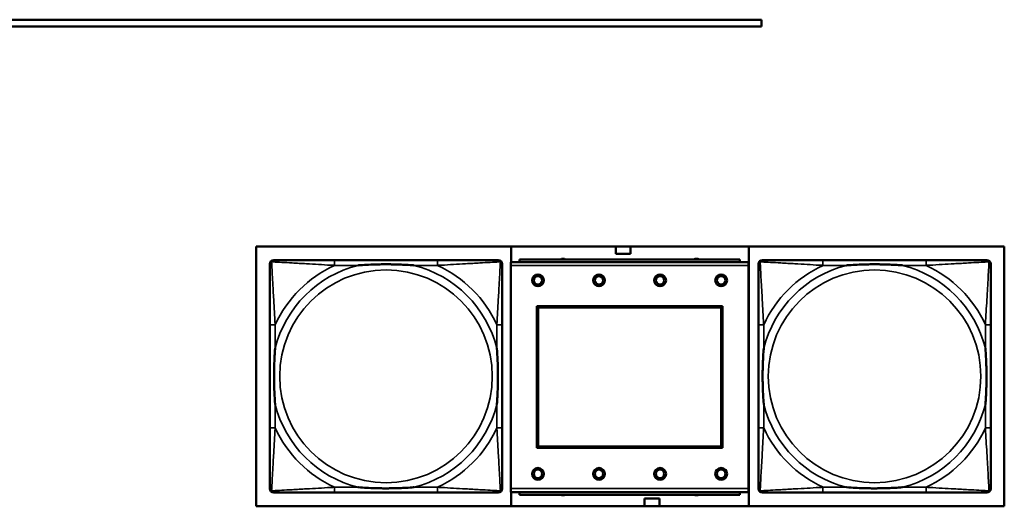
# Model space of a CAD drawing. Header units: inches. Extents: x 23.7 to 69.9, y 6 to 64.2.
# Tile 93 of 158: x 64.8 to 67.7, y 12 to 13.4. Entities that reach past the tile are written whole.
import ezdxf

# ---------------------------------------------------------------- set-up
doc = ezdxf.new("R2010")
doc.units = ezdxf.units.IN
doc.header["$MEASUREMENT"] = 0
doc.layers.add('Visible (ANSI)', color=7, linetype='Continuous', lineweight=50)
doc.layers.add('Visible Narrow (ANSI)', color=7, linetype='Continuous', lineweight=35)

msp = doc.modelspace()

# ---------------------------------------------------------------- linework, layer by layer
at = {"layer": 'Visible (ANSI)'}
for p, q in [((61.0187, 13.425), (67.0187, 13.425)), ((67.0187, 13.425), (67.0187, 13.405)), ((67.0187, 13.405), (61.0187, 13.405)), ((65.5294, 11.9918), (65.5294, 12.7569)), ((65.5294, 12.7569), (67.7345, 12.7569)), ((66.2812, 12.7109), (66.2812, 12.7569)), ((66.5892, 12.7354), (66.5892, 12.7569)), ((66.6332, 12.7569), (66.6332, 12.7354)), ((66.9812, 12.7569), (66.9812, 11.9918)), ((67.7345, 12.7569), (67.7345, 11.9918)), ((66.064, 12.7171), (65.7601, 12.7171)), ((66.9554, 12.7189), (66.3054, 12.7189)), ((66.3054, 12.7109), (66.3054, 12.7189)), ((66.6332, 12.7354), (66.5892, 12.7354)), ((66.9554, 12.7189), (66.9554, 12.7109)), ((67.5041, 12.7171), (67.2001, 12.7171)), ((66.9809, 12.7109), (66.2799, 12.7109)), ((66.2799, 12.7009), (66.2799, 12.7109)), ((66.2799, 12.7009), (66.2799, 12.0439)), ((66.9809, 12.7109), (66.9809, 12.7009)), ((66.9809, 12.0439), (66.9809, 12.7009)), ((66.3569, 12.1639), (66.3569, 12.5809)), ((66.3569, 12.5809), (66.9039, 12.5809)), ((66.3605, 12.5773), (66.9003, 12.5773)), ((66.3605, 12.1675), (66.3605, 12.5773)), ((66.9003, 12.5773), (66.9003, 12.1675)), ((66.9039, 12.5809), (66.9039, 12.1639)), ((65.5696, 12.5266), (65.5696, 12.2227)), ((66.2546, 12.2227), (66.2546, 12.5266)), ((67.0096, 12.5266), (67.0096, 12.2227)), ((67.6946, 12.2227), (67.6946, 12.5266)), ((66.9039, 12.1639), (66.3569, 12.1639)), ((66.9003, 12.1675), (66.3605, 12.1675)), ((66.2799, 12.0339), (66.2799, 12.0439)), ((66.9809, 12.0439), (66.9809, 12.0339)), ((65.7601, 12.0321), (66.064, 12.0321)), ((66.2799, 12.0339), (66.9809, 12.0339)), ((66.2812, 11.9918), (66.2812, 12.0339)), ((66.3054, 12.0339), (66.3054, 12.0259)), ((66.9554, 12.0259), (66.3054, 12.0259)), ((66.9554, 12.0259), (66.9554, 12.0339)), ((67.2001, 12.0321), (67.5041, 12.0321)), ((67.7345, 11.9918), (65.5294, 11.9918)), ((66.6742, 12.0144), (66.7182, 12.0144)), ((66.6742, 11.9918), (66.6742, 12.0144)), ((66.7182, 12.0144), (66.7182, 11.9918))]:
    msp.add_line(p, q, dxfattribs=at)
for centre, radius in [((66.3599, 12.6573), 0.0175), ((66.3599, 12.6573), 0.0125), ((66.5399, 12.6573), 0.0175), ((66.5399, 12.6573), 0.0125), ((66.7199, 12.6573), 0.0175), ((66.7199, 12.6573), 0.0125), ((66.8999, 12.6573), 0.0175), ((66.8999, 12.6573), 0.0125), ((66.3599, 12.0873), 0.0175), ((66.5399, 12.0873), 0.0175), ((66.7199, 12.0873), 0.0175), ((66.8999, 12.0873), 0.0175), ((66.3599, 12.0873), 0.0125), ((66.5399, 12.0873), 0.0125), ((66.7199, 12.0873), 0.0125), ((66.8999, 12.0873), 0.0125)]:
    msp.add_circle(centre, radius, dxfattribs=at)
for centre, radius, start, end in [((65.5814, 12.7053), 0.0118, 90, 180), ((66.2428, 12.7053), 0.0118, 0, 90), ((66.4338, 12.7033), 0.0175, 63.5005, 116.4995), ((66.8275, 12.7033), 0.0175, 63.5005, 116.4995), ((67.0214, 12.7053), 0.0118, 90, 180), ((67.6828, 12.7053), 0.0118, 0, 90), ((65.5814, 12.0439), 0.0118, 180, 270), ((66.2428, 12.0439), 0.0118, 270, 360), ((67.0214, 12.0439), 0.0118, 180, 270), ((67.6828, 12.0439), 0.0118, 270, 360), ((66.4338, 12.0419), 0.0175, 245.4758, 294.5242), ((66.8275, 12.0419), 0.0175, 245.4758, 294.5242)]:
    msp.add_arc(centre, radius, start, end, dxfattribs=at)
for points, knots in [([(65.7601, 12.7171), (65.7565, 12.7171), (65.753, 12.7171), (65.7494, 12.7171), (65.7161, 12.7171), (65.6824, 12.7171), (65.6516, 12.7171), (65.6246, 12.7171), (65.5991, 12.7171), (65.5857, 12.7171), (65.584, 12.7171), (65.5826, 12.7171), (65.5814, 12.7171)], [0, 0, 0, 0, 0.0272471, 0.0272471, 0.0272471, 0.2790553, 0.2790553, 0.2790553, 0.4988354, 0.4988354, 0.4988354, 0.5252205, 0.5252205, 0.5252205, 0.5252205]), ([(66.2428, 12.7171), (66.2279, 12.7171), (66.1863, 12.7171), (66.1456, 12.7171), (66.1191, 12.7171), (66.0913, 12.7171), (66.064, 12.7171)], [-0.5252205, -0.5252205, -0.5252205, -0.5252205, -0.20743, -0.20743, -0.20743, 0, 0, 0, 0]), ([(67.2001, 12.7171), (67.1966, 12.7171), (67.193, 12.7171), (67.1894, 12.7171), (67.1562, 12.7171), (67.1225, 12.7171), (67.0916, 12.7171), (67.0647, 12.7171), (67.0391, 12.7171), (67.0257, 12.7171), (67.0241, 12.7171), (67.0226, 12.7171), (67.0214, 12.7171)], [0, 0, 0, 0, 0.0272471, 0.0272471, 0.0272471, 0.2790553, 0.2790553, 0.2790553, 0.4988354, 0.4988354, 0.4988354, 0.5252205, 0.5252205, 0.5252205, 0.5252205]), ([(67.6828, 12.7171), (67.6679, 12.7171), (67.6263, 12.7171), (67.5857, 12.7171), (67.5591, 12.7171), (67.5313, 12.7171), (67.5041, 12.7171)], [-0.5252205, -0.5252205, -0.5252205, -0.5252205, -0.20743, -0.20743, -0.20743, 0, 0, 0, 0]), ([(65.5696, 12.7053), (65.5696, 12.6904), (65.5696, 12.6488), (65.5696, 12.6082), (65.5696, 12.5817), (65.5696, 12.5538), (65.5696, 12.5266)], [-0.5252205, -0.5252205, -0.5252205, -0.5252205, -0.20743, -0.20743, -0.20743, 0, 0, 0, 0]), ([(65.8293, 12.7014), (65.8298, 12.7014), (65.8302, 12.7015), (65.8467, 12.7027), (65.8628, 12.7036), (65.8857, 12.7043), (65.8924, 12.7044), (65.9016, 12.7045), (65.9041, 12.7045), (65.9081, 12.7046), (65.9098, 12.7046), (65.9129, 12.7046), (65.9144, 12.7046), (65.918, 12.7046), (65.92, 12.7045), (65.9262, 12.7045), (65.9303, 12.7044), (65.9401, 12.7042), (65.9457, 12.7041), (65.9654, 12.7033), (65.9795, 12.7025), (65.994, 12.7015), (65.9944, 12.7014), (65.9948, 12.7014)], [-0.416114, -0.416114, -0.416114, -0.416114, -0.4127691, -0.4127691, -0.2896446, -0.2896446, -0.2388934, -0.2388934, -0.2201881, -0.2201881, -0.2080204, -0.2080204, -0.196499, -0.196499, -0.1809939, -0.1809939, -0.149741, -0.149741, -0.1073162, -0.1073162, 0, 0, 0.0033356, 0.0033356, 0.0033356, 0.0033356]), ([(66.2546, 12.5266), (66.2546, 12.5302), (66.2546, 12.5337), (66.2546, 12.5373), (66.2546, 12.5705), (66.2546, 12.6043), (66.2546, 12.6351), (66.2546, 12.6621), (66.2546, 12.6876), (66.2546, 12.701), (66.2546, 12.7027), (66.2546, 12.7041), (66.2546, 12.7053)], [0, 0, 0, 0, 0.0272471, 0.0272471, 0.0272471, 0.2790553, 0.2790553, 0.2790553, 0.4988354, 0.4988354, 0.4988354, 0.5252205, 0.5252205, 0.5252205, 0.5252205]), ([(67.0096, 12.7053), (67.0096, 12.6904), (67.0096, 12.6488), (67.0096, 12.6082), (67.0096, 12.5817), (67.0096, 12.5538), (67.0096, 12.5266)], [-0.5252205, -0.5252205, -0.5252205, -0.5252205, -0.20743, -0.20743, -0.20743, 0, 0, 0, 0]), ([(67.2694, 12.7014), (67.2698, 12.7014), (67.2702, 12.7015), (67.2867, 12.7027), (67.3028, 12.7036), (67.3258, 12.7043), (67.3325, 12.7044), (67.3416, 12.7045), (67.3441, 12.7045), (67.3482, 12.7046), (67.3498, 12.7046), (67.3529, 12.7046), (67.3544, 12.7046), (67.358, 12.7046), (67.3601, 12.7045), (67.3662, 12.7045), (67.3704, 12.7044), (67.3801, 12.7042), (67.3857, 12.7041), (67.4055, 12.7033), (67.4195, 12.7025), (67.434, 12.7015), (67.4344, 12.7014), (67.4349, 12.7014)], [-0.416114, -0.416114, -0.416114, -0.416114, -0.4127691, -0.4127691, -0.2896446, -0.2896446, -0.2388934, -0.2388934, -0.2201881, -0.2201881, -0.2080204, -0.2080204, -0.196499, -0.196499, -0.1809939, -0.1809939, -0.149741, -0.149741, -0.1073162, -0.1073162, 0, 0, 0.0033356, 0.0033356, 0.0033356, 0.0033356]), ([(67.6946, 12.5266), (67.6946, 12.5302), (67.6946, 12.5337), (67.6946, 12.5373), (67.6946, 12.5705), (67.6946, 12.6043), (67.6946, 12.6351), (67.6946, 12.6621), (67.6946, 12.6876), (67.6946, 12.701), (67.6946, 12.7027), (67.6946, 12.7041), (67.6946, 12.7053)], [0, 0, 0, 0, 0.0272471, 0.0272471, 0.0272471, 0.2790553, 0.2790553, 0.2790553, 0.4988354, 0.4988354, 0.4988354, 0.5252205, 0.5252205, 0.5252205, 0.5252205]), ([(65.5853, 12.2919), (65.5853, 12.2923), (65.5852, 12.2927), (65.584, 12.3092), (65.5831, 12.3253), (65.5824, 12.3483), (65.5823, 12.355), (65.5822, 12.3641), (65.5822, 12.3666), (65.5821, 12.3707), (65.5821, 12.3723), (65.5821, 12.3754), (65.5821, 12.377), (65.5821, 12.3805), (65.5822, 12.3826), (65.5822, 12.3887), (65.5823, 12.3929), (65.5825, 12.4026), (65.5826, 12.4082), (65.5834, 12.428), (65.5842, 12.442), (65.5852, 12.4565), (65.5853, 12.4569), (65.5853, 12.4574)], [-0.416114, -0.416114, -0.416114, -0.416114, -0.4127691, -0.4127691, -0.2896446, -0.2896446, -0.2388934, -0.2388934, -0.2201881, -0.2201881, -0.2080204, -0.2080204, -0.196499, -0.196499, -0.1809939, -0.1809939, -0.149741, -0.149741, -0.1073162, -0.1073162, 0, 0, 0.0033356, 0.0033356, 0.0033356, 0.0033356]), ([(66.2388, 12.4574), (66.2389, 12.4569), (66.2389, 12.4565), (66.2402, 12.44), (66.241, 12.4239), (66.2417, 12.401), (66.2419, 12.3943), (66.242, 12.3851), (66.242, 12.3826), (66.242, 12.3785), (66.242, 12.3769), (66.242, 12.3738), (66.242, 12.3723), (66.242, 12.3687), (66.242, 12.3667), (66.2419, 12.3605), (66.2419, 12.3564), (66.2417, 12.3466), (66.2415, 12.341), (66.2408, 12.3213), (66.24, 12.3072), (66.2389, 12.2927), (66.2389, 12.2923), (66.2388, 12.2919)], [-0.416114, -0.416114, -0.416114, -0.416114, -0.4127691, -0.4127691, -0.2896446, -0.2896446, -0.2388934, -0.2388934, -0.2201881, -0.2201881, -0.2080204, -0.2080204, -0.196499, -0.196499, -0.1809939, -0.1809939, -0.149741, -0.149741, -0.1073162, -0.1073162, 0, 0, 0.0033356, 0.0033356, 0.0033356, 0.0033356]), ([(67.0253, 12.2919), (67.0253, 12.2923), (67.0253, 12.2927), (67.024, 12.3092), (67.0232, 12.3253), (67.0225, 12.3483), (67.0223, 12.355), (67.0222, 12.3641), (67.0222, 12.3666), (67.0222, 12.3707), (67.0222, 12.3723), (67.0222, 12.3754), (67.0222, 12.377), (67.0222, 12.3805), (67.0222, 12.3826), (67.0222, 12.3887), (67.0223, 12.3929), (67.0225, 12.4026), (67.0227, 12.4082), (67.0234, 12.428), (67.0242, 12.442), (67.0253, 12.4565), (67.0253, 12.4569), (67.0253, 12.4574)], [-0.416114, -0.416114, -0.416114, -0.416114, -0.4127691, -0.4127691, -0.2896446, -0.2896446, -0.2388934, -0.2388934, -0.2201881, -0.2201881, -0.2080204, -0.2080204, -0.196499, -0.196499, -0.1809939, -0.1809939, -0.149741, -0.149741, -0.1073162, -0.1073162, 0, 0, 0.0033356, 0.0033356, 0.0033356, 0.0033356]), ([(67.6789, 12.4574), (67.6789, 12.4569), (67.6789, 12.4565), (67.6802, 12.44), (67.681, 12.4239), (67.6817, 12.401), (67.6819, 12.3943), (67.682, 12.3851), (67.682, 12.3826), (67.682, 12.3785), (67.682, 12.3769), (67.6821, 12.3738), (67.682, 12.3723), (67.682, 12.3687), (67.682, 12.3667), (67.682, 12.3605), (67.6819, 12.3564), (67.6817, 12.3466), (67.6815, 12.341), (67.6808, 12.3213), (67.68, 12.3072), (67.6789, 12.2927), (67.6789, 12.2923), (67.6789, 12.2919)], [-0.416114, -0.416114, -0.416114, -0.416114, -0.4127691, -0.4127691, -0.2896446, -0.2896446, -0.2388934, -0.2388934, -0.2201881, -0.2201881, -0.2080204, -0.2080204, -0.196499, -0.196499, -0.1809939, -0.1809939, -0.149741, -0.149741, -0.1073162, -0.1073162, 0, 0, 0.0033356, 0.0033356, 0.0033356, 0.0033356]), ([(65.5696, 12.2227), (65.5696, 12.1954), (65.5696, 12.1676), (65.5696, 12.141), (65.5696, 12.1004), (65.5696, 12.0588), (65.5696, 12.0439)], [3.9382945, 3.9382945, 3.9382945, 3.9382945, 4.1457245, 4.1457245, 4.1457245, 4.463515, 4.463515, 4.463515, 4.463515]), ([(66.2546, 12.0439), (66.2546, 12.0588), (66.2546, 12.1004), (66.2546, 12.141), (66.2546, 12.1676), (66.2546, 12.1954), (66.2546, 12.2227)], [-0.5252205, -0.5252205, -0.5252205, -0.5252205, -0.20743, -0.20743, -0.20743, 0, 0, 0, 0]), ([(67.0096, 12.2227), (67.0096, 12.1954), (67.0096, 12.1676), (67.0096, 12.141), (67.0096, 12.1004), (67.0096, 12.0588), (67.0096, 12.0439)], [3.9382945, 3.9382945, 3.9382945, 3.9382945, 4.1457245, 4.1457245, 4.1457245, 4.463515, 4.463515, 4.463515, 4.463515]), ([(67.6946, 12.0439), (67.6946, 12.0588), (67.6946, 12.1004), (67.6946, 12.141), (67.6946, 12.1676), (67.6946, 12.1954), (67.6946, 12.2227)], [-0.5252205, -0.5252205, -0.5252205, -0.5252205, -0.20743, -0.20743, -0.20743, 0, 0, 0, 0]), ([(65.9948, 12.0479), (65.9944, 12.0478), (65.994, 12.0478), (65.9795, 12.0467), (65.9654, 12.0459), (65.9457, 12.0452), (65.9401, 12.045), (65.9303, 12.0448), (65.9262, 12.0448), (65.92, 12.0447), (65.918, 12.0447), (65.9144, 12.0447), (65.9129, 12.0447), (65.9098, 12.0447), (65.9081, 12.0447), (65.9041, 12.0447), (65.9016, 12.0447), (65.8924, 12.0448), (65.8857, 12.045), (65.8628, 12.0457), (65.8467, 12.0465), (65.8302, 12.0478), (65.8298, 12.0478), (65.8293, 12.0479)], [-0.4149464, -0.4149464, -0.4149464, -0.4149464, -0.41162, -0.41162, -0.3046026, -0.3046026, -0.2622958, -0.2622958, -0.23113, -0.23113, -0.215668, -0.215668, -0.2041787, -0.2041787, -0.1920448, -0.1920448, -0.1733916, -0.1733916, -0.1227817, -0.1227817, 0, 0, 0.0033356, 0.0033356, 0.0033356, 0.0033356]), ([(67.4349, 12.0479), (67.4344, 12.0478), (67.434, 12.0478), (67.4195, 12.0467), (67.4055, 12.0459), (67.3857, 12.0452), (67.3801, 12.045), (67.3704, 12.0448), (67.3662, 12.0448), (67.3601, 12.0447), (67.358, 12.0447), (67.3544, 12.0447), (67.3529, 12.0447), (67.3498, 12.0447), (67.3482, 12.0447), (67.3441, 12.0447), (67.3416, 12.0447), (67.3325, 12.0448), (67.3258, 12.045), (67.3028, 12.0457), (67.2867, 12.0465), (67.2702, 12.0478), (67.2698, 12.0478), (67.2694, 12.0479)], [-0.4149464, -0.4149464, -0.4149464, -0.4149464, -0.41162, -0.41162, -0.3046026, -0.3046026, -0.2622958, -0.2622958, -0.23113, -0.23113, -0.215668, -0.215668, -0.2041787, -0.2041787, -0.1920448, -0.1920448, -0.1733916, -0.1733916, -0.1227817, -0.1227817, 0, 0, 0.0033356, 0.0033356, 0.0033356, 0.0033356]), ([(65.5814, 12.0321), (65.5963, 12.0321), (65.6379, 12.0321), (65.6785, 12.0321), (65.705, 12.0321), (65.7329, 12.0321), (65.7601, 12.0321)], [-0.5252205, -0.5252205, -0.5252205, -0.5252205, -0.20743, -0.20743, -0.20743, 0, 0, 0, 0]), ([(66.064, 12.0321), (66.0913, 12.0321), (66.1191, 12.0321), (66.1456, 12.0321), (66.1863, 12.0321), (66.2279, 12.0321), (66.2428, 12.0321)], [3.9382945, 3.9382945, 3.9382945, 3.9382945, 4.1457245, 4.1457245, 4.1457245, 4.463515, 4.463515, 4.463515, 4.463515]), ([(67.0214, 12.0321), (67.0363, 12.0321), (67.0779, 12.0321), (67.1185, 12.0321), (67.1451, 12.0321), (67.1729, 12.0321), (67.2001, 12.0321)], [-0.5252205, -0.5252205, -0.5252205, -0.5252205, -0.20743, -0.20743, -0.20743, 0, 0, 0, 0]), ([(67.5041, 12.0321), (67.5313, 12.0321), (67.5591, 12.0321), (67.5857, 12.0321), (67.6263, 12.0321), (67.6679, 12.0321), (67.6828, 12.0321)], [3.9382945, 3.9382945, 3.9382945, 3.9382945, 4.1457245, 4.1457245, 4.1457245, 4.463515, 4.463515, 4.463515, 4.463515])]:
    msp.add_open_spline(points, degree=3, knots=knots, dxfattribs=at)
at = {"layer": 'Visible Narrow (ANSI)'}
for p, q in [((65.7601, 12.7171), (65.7601, 12.7014)), ((66.064, 12.7171), (66.064, 12.7014)), ((67.2001, 12.7171), (67.2001, 12.7014)), ((67.5041, 12.7171), (67.5041, 12.7014)), ((65.7601, 12.7014), (65.8293, 12.7014)), ((65.9948, 12.7014), (66.064, 12.7014)), ((66.2799, 12.7009), (66.9809, 12.7009)), ((67.2001, 12.7014), (67.2694, 12.7014)), ((67.4349, 12.7014), (67.5041, 12.7014)), ((65.5853, 12.5266), (65.5696, 12.5266)), ((65.5853, 12.4574), (65.5853, 12.5266)), ((66.2546, 12.5266), (66.2388, 12.5266)), ((66.2388, 12.5266), (66.2388, 12.4574)), ((67.0253, 12.5266), (67.0096, 12.5266)), ((67.0253, 12.4574), (67.0253, 12.5266)), ((67.6946, 12.5266), (67.6789, 12.5266)), ((67.6789, 12.5266), (67.6789, 12.4574)), ((65.5853, 12.2227), (65.5853, 12.2919)), ((66.2388, 12.2919), (66.2388, 12.2227)), ((67.0253, 12.2227), (67.0253, 12.2919)), ((67.6789, 12.2919), (67.6789, 12.2227)), ((65.5853, 12.2227), (65.5696, 12.2227)), ((66.2546, 12.2227), (66.2388, 12.2227)), ((67.0253, 12.2227), (67.0096, 12.2227)), ((67.6946, 12.2227), (67.6789, 12.2227)), ((65.7601, 12.0479), (65.7601, 12.0321)), ((65.8293, 12.0479), (65.7601, 12.0479)), ((66.064, 12.0479), (65.9948, 12.0479)), ((66.064, 12.0479), (66.064, 12.0321)), ((66.9809, 12.0439), (66.2799, 12.0439)), ((67.2001, 12.0479), (67.2001, 12.0321)), ((67.2694, 12.0479), (67.2001, 12.0479)), ((67.5041, 12.0479), (67.4349, 12.0479)), ((67.5041, 12.0479), (67.5041, 12.0321))]:
    msp.add_line(p, q, dxfattribs=at)
for centre in [(65.9121, 12.3746), (67.3521, 12.3746)]:
    msp.add_circle(centre, 0.3133, dxfattribs=at)
for centre, radius, start, end in [((65.9121, 12.3746), 0.3371, 104.2103, 165.7897), ((65.9121, 12.3746), 0.3604, 114.9407, 155.0593), ((65.9121, 12.3746), 0.3371, 14.2103, 75.7897), ((65.9121, 12.3746), 0.3604, 24.9407, 65.0593), ((67.3521, 12.3746), 0.3371, 104.2103, 165.7897), ((67.3521, 12.3746), 0.3604, 114.9407, 155.0593), ((67.3521, 12.3746), 0.3371, 14.2103, 75.7897), ((67.3521, 12.3746), 0.3604, 24.9407, 65.0593), ((65.9121, 12.3746), 0.3371, 194.2103, 255.7897), ((65.9121, 12.3746), 0.3371, 284.2103, 345.7897), ((67.3521, 12.3746), 0.3371, 194.2103, 255.7897), ((67.3521, 12.3746), 0.3371, 284.2103, 345.7897), ((65.9121, 12.3746), 0.3604, 204.9407, 245.0593), ((65.9121, 12.3746), 0.3604, 294.9407, 335.0593), ((67.3521, 12.3746), 0.3604, 204.9407, 245.0593), ((67.3521, 12.3746), 0.3604, 294.9407, 335.0593)]:
    msp.add_arc(centre, radius, start, end, dxfattribs=at)
for points, knots in [([(65.5696, 12.7053), (65.5696, 12.7059), (65.5696, 12.7065), (65.5699, 12.7075), (65.57, 12.7079), (65.5704, 12.7086), (65.5705, 12.7088), (65.5708, 12.7092), (65.5709, 12.7093), (65.5712, 12.7097), (65.5715, 12.71), (65.5722, 12.7106), (65.5727, 12.7109), (65.5737, 12.7115), (65.5743, 12.7117), (65.5748, 12.7119)], [-0.02627331, -0.02627331, -0.02627331, -0.02627331, -0.02158775, -0.02158775, -0.01736415, -0.01736415, -0.0147244, -0.0147244, -0.01307456, -0.01307456, -0.00977487, -0.00977487, -0.00449537, -0.00449537, 0.00012419, 0.00012419, 0.00012419, 0.00012419]), ([(65.5748, 12.7119), (65.575, 12.7124), (65.5752, 12.713), (65.5758, 12.714), (65.5761, 12.7145), (65.5767, 12.7152), (65.577, 12.7155), (65.5774, 12.7158), (65.5775, 12.7159), (65.5779, 12.7162), (65.5781, 12.7163), (65.5788, 12.7167), (65.5792, 12.7168), (65.5802, 12.7171), (65.5808, 12.7171), (65.5814, 12.7171)], [-0.00012419, -0.00012419, -0.00012419, -0.00012419, 0.00449537, 0.00449537, 0.00977487, 0.00977487, 0.01307456, 0.01307456, 0.0147244, 0.0147244, 0.01736415, 0.01736415, 0.02158775, 0.02158775, 0.02627331, 0.02627331, 0.02627331, 0.02627331]), ([(65.5853, 12.5266), (65.5851, 12.5303), (65.5849, 12.5341), (65.5834, 12.5615), (65.5819, 12.5856), (65.5797, 12.6235), (65.5789, 12.6375), (65.5769, 12.6728), (65.5758, 12.6929), (65.575, 12.7083), (65.5749, 12.7102), (65.5748, 12.7119)], [0, 0, 0, 0, 0.0278591, 0.0278591, 0.201273, 0.201273, 0.3066357, 0.3066357, 0.475216, 0.475216, 0.5007189, 0.5007189, 0.5007189, 0.5007189]), ([(65.5748, 12.7119), (65.5765, 12.7118), (65.5784, 12.7117), (65.5938, 12.7109), (65.6139, 12.7098), (65.6492, 12.7078), (65.6632, 12.707), (65.7011, 12.7048), (65.7252, 12.7033), (65.7526, 12.7018), (65.7564, 12.7016), (65.7601, 12.7014)], [-0.5007189, -0.5007189, -0.5007189, -0.5007189, -0.475216, -0.475216, -0.3066357, -0.3066357, -0.201273, -0.201273, -0.0278591, -0.0278591, 0, 0, 0, 0]), ([(66.064, 12.7014), (66.0678, 12.7016), (66.0716, 12.7018), (66.0989, 12.7033), (66.1231, 12.7048), (66.1609, 12.707), (66.175, 12.7078), (66.2102, 12.7098), (66.2303, 12.7109), (66.2458, 12.7117), (66.2476, 12.7118), (66.2493, 12.7119)], [0, 0, 0, 0, 0.0278591, 0.0278591, 0.201273, 0.201273, 0.3066357, 0.3066357, 0.475216, 0.475216, 0.5007189, 0.5007189, 0.5007189, 0.5007189]), ([(66.2493, 12.7119), (66.2492, 12.7102), (66.2491, 12.7083), (66.2483, 12.6929), (66.2472, 12.6728), (66.2452, 12.6375), (66.2444, 12.6235), (66.2422, 12.5856), (66.2408, 12.5615), (66.2393, 12.5341), (66.239, 12.5303), (66.2388, 12.5266)], [-0.5007189, -0.5007189, -0.5007189, -0.5007189, -0.475216, -0.475216, -0.3066357, -0.3066357, -0.201273, -0.201273, -0.0278591, -0.0278591, 0, 0, 0, 0]), ([(66.2428, 12.7171), (66.2434, 12.7171), (66.244, 12.7171), (66.2449, 12.7168), (66.2454, 12.7167), (66.246, 12.7163), (66.2463, 12.7162), (66.2466, 12.7159), (66.2468, 12.7158), (66.2472, 12.7155), (66.2474, 12.7152), (66.2481, 12.7145), (66.2484, 12.714), (66.2489, 12.713), (66.2491, 12.7124), (66.2493, 12.7119)], [-0.02627331, -0.02627331, -0.02627331, -0.02627331, -0.02158775, -0.02158775, -0.01736415, -0.01736415, -0.0147244, -0.0147244, -0.01307456, -0.01307456, -0.00977487, -0.00977487, -0.00449537, -0.00449537, 0.00012419, 0.00012419, 0.00012419, 0.00012419]), ([(66.2493, 12.7119), (66.2499, 12.7117), (66.2504, 12.7115), (66.2515, 12.7109), (66.252, 12.7106), (66.2527, 12.71), (66.2529, 12.7097), (66.2533, 12.7093), (66.2534, 12.7092), (66.2536, 12.7088), (66.2538, 12.7086), (66.2541, 12.7079), (66.2543, 12.7075), (66.2545, 12.7065), (66.2546, 12.7059), (66.2546, 12.7053)], [-0.00012419, -0.00012419, -0.00012419, -0.00012419, 0.00449537, 0.00449537, 0.00977487, 0.00977487, 0.01307456, 0.01307456, 0.0147244, 0.0147244, 0.01736415, 0.01736415, 0.02158775, 0.02158775, 0.02627331, 0.02627331, 0.02627331, 0.02627331]), ([(67.0096, 12.7053), (67.0096, 12.7059), (67.0097, 12.7065), (67.0099, 12.7075), (67.0101, 12.7079), (67.0104, 12.7086), (67.0105, 12.7088), (67.0108, 12.7092), (67.0109, 12.7093), (67.0112, 12.7097), (67.0115, 12.71), (67.0122, 12.7106), (67.0127, 12.7109), (67.0138, 12.7115), (67.0143, 12.7117), (67.0149, 12.7119)], [-0.02627331, -0.02627331, -0.02627331, -0.02627331, -0.02158775, -0.02158775, -0.01736415, -0.01736415, -0.0147244, -0.0147244, -0.01307456, -0.01307456, -0.00977487, -0.00977487, -0.00449537, -0.00449537, 0.00012419, 0.00012419, 0.00012419, 0.00012419]), ([(67.0149, 12.7119), (67.015, 12.7124), (67.0153, 12.713), (67.0158, 12.714), (67.0161, 12.7145), (67.0167, 12.7152), (67.017, 12.7155), (67.0174, 12.7158), (67.0175, 12.7159), (67.0179, 12.7162), (67.0182, 12.7163), (67.0188, 12.7167), (67.0192, 12.7168), (67.0202, 12.7171), (67.0208, 12.7171), (67.0214, 12.7171)], [-0.00012419, -0.00012419, -0.00012419, -0.00012419, 0.00449537, 0.00449537, 0.00977487, 0.00977487, 0.01307456, 0.01307456, 0.0147244, 0.0147244, 0.01736415, 0.01736415, 0.02158775, 0.02158775, 0.02627331, 0.02627331, 0.02627331, 0.02627331]), ([(67.0253, 12.5266), (67.0251, 12.5303), (67.0249, 12.5341), (67.0234, 12.5615), (67.022, 12.5856), (67.0198, 12.6235), (67.019, 12.6375), (67.017, 12.6728), (67.0159, 12.6929), (67.0151, 12.7083), (67.015, 12.7102), (67.0149, 12.7119)], [0, 0, 0, 0, 0.0278591, 0.0278591, 0.201273, 0.201273, 0.3066357, 0.3066357, 0.475216, 0.475216, 0.5007189, 0.5007189, 0.5007189, 0.5007189]), ([(67.0149, 12.7119), (67.0166, 12.7118), (67.0184, 12.7117), (67.0338, 12.7109), (67.054, 12.7098), (67.0892, 12.7078), (67.1032, 12.707), (67.1411, 12.7048), (67.1653, 12.7033), (67.1926, 12.7018), (67.1964, 12.7016), (67.2001, 12.7014)], [-0.5007189, -0.5007189, -0.5007189, -0.5007189, -0.475216, -0.475216, -0.3066357, -0.3066357, -0.201273, -0.201273, -0.0278591, -0.0278591, 0, 0, 0, 0]), ([(67.5041, 12.7014), (67.5078, 12.7016), (67.5116, 12.7018), (67.5389, 12.7033), (67.5631, 12.7048), (67.601, 12.707), (67.615, 12.7078), (67.6503, 12.7098), (67.6704, 12.7109), (67.6858, 12.7117), (67.6876, 12.7118), (67.6893, 12.7119)], [0, 0, 0, 0, 0.0278591, 0.0278591, 0.201273, 0.201273, 0.3066357, 0.3066357, 0.475216, 0.475216, 0.5007189, 0.5007189, 0.5007189, 0.5007189]), ([(67.6893, 12.7119), (67.6892, 12.7102), (67.6892, 12.7083), (67.6883, 12.6929), (67.6873, 12.6728), (67.6853, 12.6375), (67.6844, 12.6235), (67.6822, 12.5856), (67.6808, 12.5615), (67.6793, 12.5341), (67.6791, 12.5303), (67.6789, 12.5266)], [-0.5007189, -0.5007189, -0.5007189, -0.5007189, -0.475216, -0.475216, -0.3066357, -0.3066357, -0.201273, -0.201273, -0.0278591, -0.0278591, 0, 0, 0, 0]), ([(67.6828, 12.7171), (67.6834, 12.7171), (67.684, 12.7171), (67.685, 12.7168), (67.6854, 12.7167), (67.6861, 12.7163), (67.6863, 12.7162), (67.6867, 12.7159), (67.6868, 12.7158), (67.6872, 12.7155), (67.6875, 12.7152), (67.6881, 12.7145), (67.6884, 12.714), (67.6889, 12.713), (67.6892, 12.7124), (67.6893, 12.7119)], [-0.02627331, -0.02627331, -0.02627331, -0.02627331, -0.02158775, -0.02158775, -0.01736415, -0.01736415, -0.0147244, -0.0147244, -0.01307456, -0.01307456, -0.00977487, -0.00977487, -0.00449537, -0.00449537, 0.00012419, 0.00012419, 0.00012419, 0.00012419]), ([(67.6893, 12.7119), (67.6899, 12.7117), (67.6905, 12.7115), (67.6915, 12.7109), (67.692, 12.7106), (67.6927, 12.71), (67.693, 12.7097), (67.6933, 12.7093), (67.6934, 12.7092), (67.6937, 12.7088), (67.6938, 12.7086), (67.6941, 12.7079), (67.6943, 12.7075), (67.6945, 12.7065), (67.6946, 12.7059), (67.6946, 12.7053)], [-0.00012419, -0.00012419, -0.00012419, -0.00012419, 0.00449537, 0.00449537, 0.00977487, 0.00977487, 0.01307456, 0.01307456, 0.0147244, 0.0147244, 0.01736415, 0.01736415, 0.02158775, 0.02158775, 0.02627331, 0.02627331, 0.02627331, 0.02627331]), ([(65.5748, 12.0374), (65.5749, 12.0391), (65.575, 12.0409), (65.5758, 12.0564), (65.5769, 12.0765), (65.5789, 12.1117), (65.5797, 12.1258), (65.5819, 12.1636), (65.5834, 12.1878), (65.5849, 12.2151), (65.5851, 12.2189), (65.5853, 12.2227)], [-4.4390134, -4.4390134, -4.4390134, -4.4390134, -4.4135105, -4.4135105, -4.2449302, -4.2449302, -4.1395675, -4.1395675, -3.9661536, -3.9661536, -3.9382945, -3.9382945, -3.9382945, -3.9382945]), ([(66.2388, 12.2227), (66.239, 12.2189), (66.2393, 12.2151), (66.2408, 12.1878), (66.2422, 12.1636), (66.2444, 12.1258), (66.2452, 12.1117), (66.2472, 12.0765), (66.2483, 12.0564), (66.2491, 12.0409), (66.2492, 12.0391), (66.2493, 12.0374)], [0, 0, 0, 0, 0.0278591, 0.0278591, 0.201273, 0.201273, 0.3066357, 0.3066357, 0.475216, 0.475216, 0.5007189, 0.5007189, 0.5007189, 0.5007189]), ([(67.0149, 12.0374), (67.015, 12.0391), (67.0151, 12.0409), (67.0159, 12.0564), (67.017, 12.0765), (67.019, 12.1117), (67.0198, 12.1258), (67.022, 12.1636), (67.0234, 12.1878), (67.0249, 12.2151), (67.0251, 12.2189), (67.0253, 12.2227)], [-4.4390134, -4.4390134, -4.4390134, -4.4390134, -4.4135105, -4.4135105, -4.2449302, -4.2449302, -4.1395675, -4.1395675, -3.9661536, -3.9661536, -3.9382945, -3.9382945, -3.9382945, -3.9382945]), ([(67.6789, 12.2227), (67.6791, 12.2189), (67.6793, 12.2151), (67.6808, 12.1878), (67.6822, 12.1636), (67.6844, 12.1258), (67.6853, 12.1117), (67.6873, 12.0765), (67.6883, 12.0564), (67.6892, 12.0409), (67.6892, 12.0391), (67.6893, 12.0374)], [0, 0, 0, 0, 0.0278591, 0.0278591, 0.201273, 0.201273, 0.3066357, 0.3066357, 0.475216, 0.475216, 0.5007189, 0.5007189, 0.5007189, 0.5007189]), ([(65.5748, 12.0374), (65.5743, 12.0376), (65.5737, 12.0378), (65.5727, 12.0383), (65.5722, 12.0386), (65.5715, 12.0393), (65.5712, 12.0395), (65.5709, 12.0399), (65.5708, 12.0401), (65.5705, 12.0404), (65.5704, 12.0407), (65.57, 12.0413), (65.5699, 12.0418), (65.5696, 12.0427), (65.5696, 12.0433), (65.5696, 12.0439)], [-0.00012419, -0.00012419, -0.00012419, -0.00012419, 0.00449537, 0.00449537, 0.00977487, 0.00977487, 0.01307456, 0.01307456, 0.0147244, 0.0147244, 0.01736415, 0.01736415, 0.02158775, 0.02158775, 0.02627331, 0.02627331, 0.02627331, 0.02627331]), ([(65.7601, 12.0479), (65.7564, 12.0476), (65.7526, 12.0474), (65.7252, 12.0459), (65.7011, 12.0445), (65.6632, 12.0423), (65.6492, 12.0415), (65.6139, 12.0395), (65.5938, 12.0384), (65.5784, 12.0376), (65.5765, 12.0375), (65.5748, 12.0374)], [0, 0, 0, 0, 0.0278591, 0.0278591, 0.201273, 0.201273, 0.3066357, 0.3066357, 0.475216, 0.475216, 0.5007189, 0.5007189, 0.5007189, 0.5007189]), ([(66.2493, 12.0374), (66.2476, 12.0375), (66.2458, 12.0376), (66.2303, 12.0384), (66.2102, 12.0395), (66.175, 12.0415), (66.1609, 12.0423), (66.1231, 12.0445), (66.0989, 12.0459), (66.0716, 12.0474), (66.0678, 12.0476), (66.064, 12.0479)], [-4.4390134, -4.4390134, -4.4390134, -4.4390134, -4.4135105, -4.4135105, -4.2449302, -4.2449302, -4.1395675, -4.1395675, -3.9661536, -3.9661536, -3.9382945, -3.9382945, -3.9382945, -3.9382945]), ([(66.2546, 12.0439), (66.2546, 12.0433), (66.2545, 12.0427), (66.2543, 12.0418), (66.2541, 12.0413), (66.2538, 12.0407), (66.2536, 12.0404), (66.2534, 12.0401), (66.2533, 12.0399), (66.2529, 12.0395), (66.2527, 12.0393), (66.252, 12.0386), (66.2515, 12.0383), (66.2504, 12.0378), (66.2499, 12.0376), (66.2493, 12.0374)], [-0.02627331, -0.02627331, -0.02627331, -0.02627331, -0.02158775, -0.02158775, -0.01736415, -0.01736415, -0.0147244, -0.0147244, -0.01307456, -0.01307456, -0.00977487, -0.00977487, -0.00449537, -0.00449537, 0.00012419, 0.00012419, 0.00012419, 0.00012419]), ([(67.0149, 12.0374), (67.0143, 12.0376), (67.0138, 12.0378), (67.0127, 12.0383), (67.0122, 12.0386), (67.0115, 12.0393), (67.0112, 12.0395), (67.0109, 12.0399), (67.0108, 12.0401), (67.0105, 12.0404), (67.0104, 12.0407), (67.0101, 12.0413), (67.0099, 12.0418), (67.0097, 12.0427), (67.0096, 12.0433), (67.0096, 12.0439)], [-0.00012419, -0.00012419, -0.00012419, -0.00012419, 0.00449537, 0.00449537, 0.00977487, 0.00977487, 0.01307456, 0.01307456, 0.0147244, 0.0147244, 0.01736415, 0.01736415, 0.02158775, 0.02158775, 0.02627331, 0.02627331, 0.02627331, 0.02627331]), ([(67.2001, 12.0479), (67.1964, 12.0476), (67.1926, 12.0474), (67.1653, 12.0459), (67.1411, 12.0445), (67.1032, 12.0423), (67.0892, 12.0415), (67.054, 12.0395), (67.0338, 12.0384), (67.0184, 12.0376), (67.0166, 12.0375), (67.0149, 12.0374)], [0, 0, 0, 0, 0.0278591, 0.0278591, 0.201273, 0.201273, 0.3066357, 0.3066357, 0.475216, 0.475216, 0.5007189, 0.5007189, 0.5007189, 0.5007189]), ([(67.6893, 12.0374), (67.6876, 12.0375), (67.6858, 12.0376), (67.6704, 12.0384), (67.6503, 12.0395), (67.615, 12.0415), (67.601, 12.0423), (67.5631, 12.0445), (67.5389, 12.0459), (67.5116, 12.0474), (67.5078, 12.0476), (67.5041, 12.0479)], [-4.4390134, -4.4390134, -4.4390134, -4.4390134, -4.4135105, -4.4135105, -4.2449302, -4.2449302, -4.1395675, -4.1395675, -3.9661536, -3.9661536, -3.9382945, -3.9382945, -3.9382945, -3.9382945]), ([(67.6946, 12.0439), (67.6946, 12.0433), (67.6945, 12.0427), (67.6943, 12.0418), (67.6941, 12.0413), (67.6938, 12.0407), (67.6937, 12.0404), (67.6934, 12.0401), (67.6933, 12.0399), (67.693, 12.0395), (67.6927, 12.0393), (67.692, 12.0386), (67.6915, 12.0383), (67.6905, 12.0378), (67.6899, 12.0376), (67.6893, 12.0374)], [-0.02627331, -0.02627331, -0.02627331, -0.02627331, -0.02158775, -0.02158775, -0.01736415, -0.01736415, -0.0147244, -0.0147244, -0.01307456, -0.01307456, -0.00977487, -0.00977487, -0.00449537, -0.00449537, 0.00012419, 0.00012419, 0.00012419, 0.00012419]), ([(65.5814, 12.0321), (65.5808, 12.0321), (65.5802, 12.0322), (65.5792, 12.0324), (65.5788, 12.0326), (65.5781, 12.0329), (65.5779, 12.0331), (65.5775, 12.0333), (65.5774, 12.0334), (65.577, 12.0338), (65.5767, 12.034), (65.5761, 12.0347), (65.5758, 12.0352), (65.5752, 12.0363), (65.575, 12.0368), (65.5748, 12.0374)], [-0.02627331, -0.02627331, -0.02627331, -0.02627331, -0.02158775, -0.02158775, -0.01736415, -0.01736415, -0.0147244, -0.0147244, -0.01307456, -0.01307456, -0.00977487, -0.00977487, -0.00449537, -0.00449537, 0.00012419, 0.00012419, 0.00012419, 0.00012419]), ([(66.2493, 12.0374), (66.2491, 12.0368), (66.2489, 12.0363), (66.2484, 12.0352), (66.2481, 12.0347), (66.2474, 12.034), (66.2472, 12.0338), (66.2468, 12.0334), (66.2466, 12.0333), (66.2463, 12.0331), (66.246, 12.0329), (66.2454, 12.0326), (66.2449, 12.0324), (66.244, 12.0322), (66.2434, 12.0321), (66.2428, 12.0321)], [-0.00012419, -0.00012419, -0.00012419, -0.00012419, 0.00449537, 0.00449537, 0.00977487, 0.00977487, 0.01307456, 0.01307456, 0.0147244, 0.0147244, 0.01736415, 0.01736415, 0.02158775, 0.02158775, 0.02627331, 0.02627331, 0.02627331, 0.02627331]), ([(67.0214, 12.0321), (67.0208, 12.0321), (67.0202, 12.0322), (67.0192, 12.0324), (67.0188, 12.0326), (67.0182, 12.0329), (67.0179, 12.0331), (67.0175, 12.0333), (67.0174, 12.0334), (67.017, 12.0338), (67.0167, 12.034), (67.0161, 12.0347), (67.0158, 12.0352), (67.0153, 12.0363), (67.015, 12.0368), (67.0149, 12.0374)], [-0.02627331, -0.02627331, -0.02627331, -0.02627331, -0.02158775, -0.02158775, -0.01736415, -0.01736415, -0.0147244, -0.0147244, -0.01307456, -0.01307456, -0.00977487, -0.00977487, -0.00449537, -0.00449537, 0.00012419, 0.00012419, 0.00012419, 0.00012419]), ([(67.6893, 12.0374), (67.6892, 12.0368), (67.6889, 12.0363), (67.6884, 12.0352), (67.6881, 12.0347), (67.6875, 12.034), (67.6872, 12.0338), (67.6868, 12.0334), (67.6867, 12.0333), (67.6863, 12.0331), (67.6861, 12.0329), (67.6854, 12.0326), (67.685, 12.0324), (67.684, 12.0322), (67.6834, 12.0321), (67.6828, 12.0321)], [-0.00012419, -0.00012419, -0.00012419, -0.00012419, 0.00449537, 0.00449537, 0.00977487, 0.00977487, 0.01307456, 0.01307456, 0.0147244, 0.0147244, 0.01736415, 0.01736415, 0.02158775, 0.02158775, 0.02627331, 0.02627331, 0.02627331, 0.02627331])]:
    msp.add_open_spline(points, degree=3, knots=knots, dxfattribs=at)

doc.saveas('drawing.dxf')
